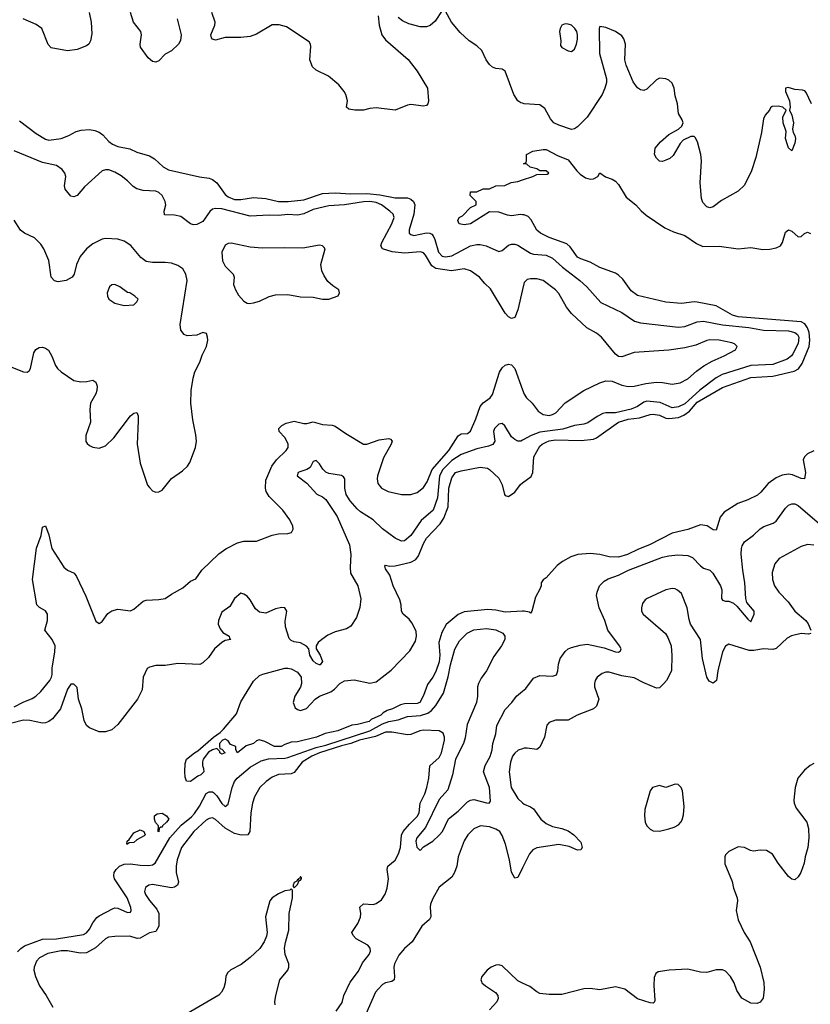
# Model space of a CAD drawing. Header units: inches. Extents: x 1694797 to 1849917, y 907313 to 1017959.
# Tile 143 of 256: x 1756806 to 1761828, y 922454 to 928705. Entities that reach past the tile are written whole.
import ezdxf

# ---------------------------------------------------------------- set-up
doc = ezdxf.new("R2010")
doc.units = ezdxf.units.IN
doc.header["$MEASUREMENT"] = 0
doc.layers.add('B7952', color=7, linetype='Continuous')
doc.layers.add('B7962', color=7, linetype='Continuous')

msp = doc.modelspace()

# ---------------------------------------------------------------- linework, layer by layer
at = {"layer": 'B7952', "color": 5}
for points, elevation in [([(1757246.9, 928750), (1757259.9, 928690), (1757264.5, 928615.5), (1757256.5, 928570), (1757244.8, 928550), (1757230, 928538.2), (1757170, 928516.6), (1757110, 928508.4), (1757005.7, 928525.7), (1756987.3, 928547.3), (1756945.5, 928650), (1756910, 928675), (1756826.7, 928710)], 760), ([(1757806.2, 928710), (1757831.7, 928610), (1757827, 928573), (1757815.1, 928550), (1757770, 928508.4), (1757730, 928485.5), (1757690, 928444.4), (1757670, 928435.3), (1757650, 928440.3), (1757622.5, 928462.5), (1757574, 928530), (1757570.4, 928550), (1757579.3, 928610), (1757575.5, 928630), (1757528.9, 928690), (1757510.2, 928750.2)], 760), ([(1759083, 928730), (1759089.7, 928670.3), (1759107, 928610), (1759130, 928577.7), (1759273.1, 928453.1), (1759330, 928377.6), (1759395.4, 928270), (1759402.9, 928190), (1759399.3, 928170), (1759390, 928160.7), (1759370, 928155.5), (1759290, 928166), (1759270, 928163), (1759190, 928130.7), (1759070, 928146.5), (1759030, 928142.3), (1758990, 928130.3), (1758934, 928130), (1758896.9, 928136.9), (1758882, 928150), (1758887.7, 928190), (1758877.6, 928230), (1758866.7, 928250), (1758832, 928292), (1758767.5, 928347.5), (1758690, 928384.7), (1758666, 928406), (1758648.9, 928450), (1758654.4, 928534.4), (1758653.5, 928550), (1758645.3, 928565.3), (1758500.4, 928660.4), (1758453.4, 928673.4), (1758410, 928671.8), (1758310, 928613.4), (1758270, 928598.5), (1758210, 928591.6), (1758110, 928593), (1758050, 928576), (1758030, 928581.3), (1758023.1, 928590), (1758020.9, 928610), (1758046, 928670), (1758047.2, 928690), (1758027, 928750)], 760), ([(1759490, 928764), (1759444.4, 928695.6), (1759412.7, 928667.3), (1759390, 928659), (1759350, 928659.6), (1759278, 928678), (1759237.1, 928697.1), (1759210, 928718.8)], 760), ([(1760000, 928174.4), (1759990, 928177.3), (1759970.2, 928190.2), (1759945.2, 928230), (1759890, 928379.1), (1759870, 928390.4), (1759830, 928395.3), (1759810, 928404.2), (1759790, 928420.3), (1759769, 928450), (1759740.9, 928510), (1759710, 928539.6), (1759660.5, 928570), (1759604.2, 928624.2), (1759549, 928689), (1759510, 928758.8)], 760), ([(1756803.4, 928063.4), (1756910, 927982.9), (1756970, 927946), (1756990, 927939.7), (1757070, 927951.3), (1757118.8, 927970), (1757165.2, 927994.7), (1757196.7, 928003.3), (1757250, 928008.7), (1757282.4, 928002.4), (1757310.7, 927990.7), (1757334.2, 927974.2), (1757371.1, 927931.1), (1757395.5, 927915.5), (1757430, 927899.7), (1757505.6, 927885.6), (1757550, 927865.1), (1757630, 927840.5), (1757661.3, 927821.3), (1757718, 927770), (1757750, 927751.6), (1757947, 927707), (1758010, 927698.3), (1758030, 927689.9), (1758058, 927670), (1758110, 927596.1), (1758130, 927579.9), (1758170, 927564.3), (1758210, 927562.9), (1758290, 927576.7), (1758370, 927569.9), (1758450, 927551.2), (1758510.1, 927549.9), (1758610, 927562.3), (1758730, 927601.4), (1758810, 927606.7), (1758910, 927600), (1759010, 927602), (1759093.5, 927593.5), (1759190, 927573.6), (1759270, 927574.3), (1759290, 927566.4), (1759307.7, 927550), (1759315.8, 927530), (1759310.4, 927469.6), (1759280.3, 927370), (1759280.4, 927350), (1759290, 927341), (1759310, 927335.5), (1759390, 927351.4), (1759410, 927350.7), (1759423, 927343), (1759433.2, 927333.2), (1759443.4, 927310), (1759465.8, 927230), (1759490, 927204.2), (1759510, 927198.6), (1759550, 927205), (1759670, 927268.5), (1759710, 927278.9), (1759730, 927278.5), (1759768.8, 927268.8), (1759850, 927233.3), (1759870, 927239.7), (1759910, 927273.1), (1759930, 927279.3), (1759950, 927279.3), (1759970, 927272.9), (1760000, 927253.9)], 760), ([(1760000, 926992.5), (1759970, 926862), (1759950, 926815.3), (1759930, 926809), (1759910, 926819.3), (1759890, 926840.9), (1759796.8, 926996.8), (1759759.7, 927030), (1759726.3, 927070), (1759670, 927110.9), (1759630, 927124.1), (1759548.6, 927111.4), (1759450, 927125.9), (1759423.1, 927143.1), (1759382.6, 927210), (1759370, 927224.9), (1759352.3, 927232.3), (1759250, 927223.5), (1759171.7, 927231.7), (1759111.2, 927251.2), (1759100.3, 927270), (1759105.2, 927290), (1759170.5, 927410), (1759183.9, 927450), (1759178, 927470), (1759157.6, 927490), (1759103.2, 927530), (1759070, 927544.8), (1759030.1, 927549.9), (1758990, 927548), (1758870, 927529.3), (1758770, 927522.3), (1758670, 927500.6), (1758610, 927473.6), (1758570, 927463.8), (1758510, 927467.3), (1758450, 927462.6), (1758390, 927464.5), (1758270, 927456.7), (1758090, 927504.3), (1758050, 927506.9), (1758030, 927501.5), (1758013.4, 927486.6), (1757970, 927423.8), (1757930, 927405.3), (1757910, 927402.7), (1757890, 927408.7), (1757830, 927455.8), (1757790, 927464.9), (1757725.9, 927465.9), (1757724.1, 927490), (1757733.4, 927530), (1757729.8, 927550), (1757710, 927588.6), (1757690, 927607.7), (1757670, 927616.8), (1757590, 927620.6), (1757550, 927631.6), (1757526.1, 927646.1), (1757490, 927683.1), (1757450, 927713.1), (1757410, 927737.2), (1757371.3, 927751.3), (1757350, 927751.4), (1757330, 927745.3), (1757216.5, 927643.5), (1757170, 927589.7), (1757150, 927580.5), (1757130, 927585.1), (1757094.7, 927630), (1757091.2, 927650), (1757099.1, 927710), (1757092.8, 927730), (1757075, 927755), (1757038.5, 927778.5), (1756950, 927798.8), (1756770, 927873.1)], 780), ([(1760000, 927466.6), (1759987.9, 927467.9), (1759930, 927459.7), (1759903.5, 927463.5), (1759850, 927482.9), (1759790, 927485.2), (1759670, 927409.7), (1759630, 927402.7), (1759598, 927410), (1759588, 927430), (1759598, 927450), (1759619.3, 927460.7), (1759670, 927512), (1759706, 927530), (1759706, 927550), (1759668, 927590), (1759670, 927612), (1759710, 927612), (1759750, 927631.3), (1759790, 927631.3), (1759830, 927651.3), (1759888.4, 927651.6), (1759928.4, 927671.6), (1759970, 927678), (1760000, 927688)], 740), ([(1756750, 926501.6), (1756830, 926468.5), (1756853.7, 926466.3), (1756865.3, 926474.7), (1756873.5, 926490), (1756895.8, 926590), (1756908.9, 926611.1), (1756930, 926623.7), (1756950, 926625.3), (1756970, 926620.3), (1756987.8, 926607.8), (1757010, 926568), (1757033.2, 926510), (1757046.7, 926490), (1757068.8, 926470), (1757150, 926414.9), (1757194.7, 926405.3), (1757232.7, 926407.3), (1757270, 926416), (1757290, 926404.7), (1757298.4, 926378.4), (1757296.4, 926350), (1757290.2, 926329.8), (1757255.8, 926270), (1757251.8, 926230), (1757256.5, 926150), (1757224.9, 926064.9), (1757226.4, 926026.4), (1757233.7, 926013.7), (1757250, 926001), (1757270.6, 925990.6), (1757310, 925984.9), (1757350, 926000.5), (1757402.9, 926050), (1757510, 926190.8), (1757530, 926206), (1757550, 926211.3), (1757557.3, 926190), (1757559.3, 926159.3), (1757552, 926010), (1757570.4, 925890), (1757618, 925750), (1757630, 925734), (1757650, 925714), (1757670, 925704.9), (1757690, 925707.7), (1757710, 925718), (1757770, 925792.2), (1757838.9, 925841.1), (1757871.8, 925870), (1757886, 925894), (1757923.5, 925990), (1757927.8, 926030), (1757925.1, 926070), (1757904.6, 926164.6), (1757892.6, 926270), (1757895.1, 926350), (1757907, 926430), (1757918, 926470), (1757949.2, 926530), (1757964.8, 926575.2), (1757992, 926630), (1758000.9, 926670), (1757999.3, 926690), (1757991.8, 926711.8), (1757970, 926719.3), (1757930, 926702.7), (1757870, 926698), (1757850, 926706), (1757830, 926734), (1757824.8, 926770), (1757869.1, 927050), (1757861.5, 927090), (1757842.5, 927122.5), (1757810, 927145), (1757770, 927158.9), (1757730, 927164.6), (1757650, 927162.8), (1757610, 927170.6), (1757574.4, 927194.4), (1757511.2, 927271.2), (1757470, 927299.2), (1757430, 927310.9), (1757350, 927315), (1757330, 927310.9), (1757270, 927281.8), (1757230, 927250.8), (1757190, 927201.5), (1757165.7, 927150), (1757151.1, 927090), (1757139.1, 927070), (1757101.6, 927050), (1757050, 927041.1), (1757027, 927047), (1757004.8, 927070), (1756990, 927176.2), (1756958, 927250), (1756939, 927279), (1756900, 927320), (1756836.9, 927350), (1756810, 927369.8), (1756770, 927431.8)], 820), ([(1756770, 924341.9), (1756827.4, 924372.6), (1756885, 924395), (1756908.5, 924410), (1756939.6, 924440.4), (1756997.3, 924510), (1757007.9, 924530), (1757011.3, 924548.7), (1757012.4, 924590), (1757029.1, 924689.1), (1757030.8, 924730), (1757012.4, 924770), (1756965.4, 924830), (1756982.7, 924890), (1756982.6, 924930), (1756970, 924951.6), (1756932.2, 924972.2), (1756914.8, 924990), (1756886.3, 925150), (1756912.1, 925350), (1756941.1, 925430), (1756950, 925482.8), (1756970, 925490.8), (1756990, 925434.8), (1757010, 925347.7), (1757085.3, 925230), (1757109.3, 925209.3), (1757151.2, 925191.2), (1757166.7, 925170), (1757225.7, 925045.7), (1757290, 924885.5), (1757310, 924870.7), (1757330, 924884.9), (1757366.1, 924933.9), (1757390, 924952), (1757430, 924963.1), (1757510, 924952.9), (1757530, 924963.1), (1757590, 925012.6), (1757610, 925018.6), (1757690, 925022.8), (1757730, 925030.3), (1757770, 925058.7), (1757841.8, 925098.2), (1757890, 925139.3), (1757924.4, 925155.6), (1757963.1, 925210), (1758070, 925314.6), (1758114.8, 925345.2), (1758190, 925383.6), (1758230, 925394.9), (1758310, 925394), (1758410, 925432.7), (1758450, 925441.6), (1758510, 925443), (1758532.7, 925450), (1758542.7, 925470), (1758540.9, 925490), (1758521.3, 925530), (1758476.4, 925590), (1758390, 925677.8), (1758371.9, 925710), (1758366.5, 925730), (1758370, 925780.5), (1758408.2, 925870), (1758437.1, 925910), (1758499.4, 925970), (1758510.5, 925990), (1758510.5, 926010), (1758503.4, 926030), (1758490, 926052.2), (1758454.7, 926090), (1758451.6, 926110), (1758471.8, 926128.2), (1758497.6, 926142.4), (1758550, 926156), (1758610, 926141.8), (1758630, 926141.3), (1758670, 926151.4), (1758730, 926134.9), (1758791, 926130), (1758810, 926124.6), (1758877.8, 926077.8), (1758990, 926010.3), (1759010, 926010.3), (1759090, 926036.9), (1759150, 926045.3), (1759162, 926042), (1759171.6, 926030), (1759166.3, 926010), (1759116.7, 925923.3), (1759079, 925810), (1759076.5, 925790), (1759081, 925761), (1759103.1, 925730), (1759147.3, 925710), (1759231.4, 925691.4), (1759290, 925690.3), (1759330, 925702.3), (1759370, 925735.6), (1759394.4, 925770), (1759426, 925850), (1759530.7, 925970), (1759590, 926063.9), (1759610, 926075.5), (1759650, 926076.9), (1759670, 926091.8), (1759704, 926170), (1759730.6, 926249.5), (1759750, 926272.8), (1759795.1, 926304.9), (1759810, 926324.4), (1759853.2, 926466.8), (1759870, 926495.5), (1759890, 926512.7), (1759910, 926518), (1759930, 926513.4), (1759950, 926490.7), (1760000, 926355.3)], 780), ([(1760000, 926035.7), (1759990, 926030.2), (1759970, 926029), (1759950, 926038.8), (1759930, 926057.5), (1759887.1, 926127.1), (1759870, 926141.3), (1759850, 926137.5), (1759821.5, 926110), (1759814.5, 926090), (1759823.7, 926030), (1759811.5, 926008.5), (1759782.8, 925997.2), (1759710, 925980.1), (1759610, 925944.7), (1759550, 925906.1), (1759493.4, 925850), (1759472.7, 925810), (1759459.6, 925670), (1759433.1, 925590), (1759355.3, 925524.7), (1759290, 925429.2), (1759250, 925396), (1759230, 925393.4), (1759190, 925412.9), (1759110, 925472.3), (1759050.1, 925530.1), (1758970, 925581), (1758950, 925598.9), (1758905.5, 925650), (1758879.8, 925690), (1758871, 925730), (1758871.8, 925790), (1758862, 925802), (1758850, 925810.3), (1758770, 925824.5), (1758750, 925832.2), (1758730.7, 925850.7), (1758710, 925885.3), (1758690, 925905.7), (1758670, 925900.5), (1758650, 925861.1), (1758630.7, 925849.3), (1758584.5, 925835.5), (1758575.6, 925830), (1758567.4, 925810), (1758630, 925762.8), (1758693, 925692.9), (1758730, 925674.7), (1758750, 925659), (1758822, 925550), (1758901.5, 925370), (1758909.8, 925310), (1758905, 925230), (1758907.9, 925190), (1758953.5, 925110), (1758972.2, 925027.8), (1758966.2, 924973.8), (1758945.1, 924910), (1758910, 924855.5), (1758881.5, 924838.6), (1758810, 924817.6), (1758763.5, 924796.5), (1758724, 924770), (1758702, 924750), (1758688.7, 924730), (1758688, 924710), (1758714, 924670), (1758729, 924630), (1758715.3, 924610), (1758710, 924608), (1758690, 924617.3), (1758670, 924634), (1758648.8, 924670), (1758642.8, 924710), (1758627, 924727), (1758590, 924748.4), (1758550, 924754.9), (1758530, 924763), (1758517, 924777), (1758493.1, 924850), (1758493, 924887), (1758501.6, 924950), (1758490.4, 924970.4), (1758470, 924974), (1758430, 924963.6), (1758370, 924936.1), (1758330, 924943.2), (1758304.4, 924964.4), (1758270, 925022.4), (1758250, 925044.4), (1758230, 925058), (1758210, 925064), (1758170, 925030.8), (1758140.8, 924979.2), (1758090, 924942.4), (1758068.4, 924890), (1758067.3, 924867.2), (1758078.3, 924838.3), (1758095.3, 924815.3), (1758135.3, 924790), (1758138, 924778), (1758146, 924770), (1758110, 924762.8), (1758090, 924750.8), (1758043.7, 924710), (1758004.8, 924655.2), (1757970, 924621), (1757950, 924610.7), (1757810, 924616.5), (1757730, 924605.3), (1757670, 924604.9), (1757630, 924594.8), (1757615.1, 924584.9), (1757589.4, 924530), (1757583.7, 924450), (1757554.5, 924390), (1757430, 924230.4), (1757390, 924196.5), (1757350, 924183.1), (1757310, 924183.7), (1757248.9, 924208.9), (1757230, 924224), (1757215.8, 924255.8), (1757199.6, 924330), (1757179.6, 924390), (1757170, 924464.7), (1757150, 924486), (1757130, 924486), (1757110, 924454.8), (1757064.5, 924330), (1757013.9, 924266.1), (1756990, 924248.3), (1756970, 924240.2), (1756950, 924238.8), (1756870, 924256.5), (1756830, 924258.6), (1756690, 924221.3)], 760), ([(1760000, 924949.1), (1759890, 924942.4), (1759830, 924957), (1759779, 924961), (1759630, 924945.6), (1759591.5, 924928.5), (1759515.7, 924864.3), (1759486.5, 924813.5), (1759467.6, 924750), (1759474.3, 924670), (1759470, 924627.8), (1759450, 924566), (1759430, 924529.8), (1759395.5, 924484.5), (1759370, 924414), (1759348.2, 924370), (1759330, 924364.1), (1759250, 924361), (1759224.3, 924355.7), (1759174.4, 924330), (1759140.8, 924319.2), (1759115.3, 924304.7), (1759100.3, 924290), (1759038, 924262), (1759026, 924250), (1758952, 924230), (1758915.1, 924224.9), (1758826, 924190), (1758746.3, 924173.7), (1758691, 924150), (1758570, 924119.3), (1758530, 924117.2), (1758490, 924104.2), (1758466, 924090), (1758423.7, 924090), (1758362, 924122), (1758327.7, 924132.3), (1758310, 924127.3), (1758290, 924109.8), (1758244.4, 924095.6), (1758189.8, 924049.8), (1758179, 924070), (1758178, 924090), (1758144, 924104), (1758130, 924126), (1758110, 924138), (1758094, 924130), (1758074, 924110), (1758074, 924090), (1758078, 924078), (1758090, 924074), (1758111.3, 924050), (1758090, 924042), (1758078, 924050), (1758078, 924058), (1758058, 924078), (1758030, 924069), (1758005.8, 924054.2), (1757971.3, 924010), (1757966.4, 923993.6), (1757966, 923970), (1757974, 923950), (1757975.5, 923930), (1757956.3, 923910), (1757937.5, 923902.5), (1757890, 923868.7), (1757866, 923870), (1757856.4, 923896.4), (1757854, 923930), (1757856.4, 923983.6), (1757866, 924010), (1757915.3, 924050), (1757938, 924062), (1758037.2, 924150), (1758080.2, 924179.8), (1758099.3, 924200.7), (1758182, 924298), (1758210, 924374), (1758290, 924506), (1758330, 924541), (1758349.5, 924550.5), (1758490, 924587), (1758510, 924588.5), (1758530, 924583.7), (1758570, 924561.7), (1758593, 924530), (1758596.5, 924490), (1758590, 924466.3), (1758553, 924410), (1758543.6, 924370), (1758556.5, 924336.5), (1758570, 924324.4), (1758590, 924318.7), (1758627.7, 924332.3), (1758682.9, 924390), (1758709.5, 924410), (1758782, 924438), (1758805.6, 924454.4), (1758839.5, 924490), (1758870, 924506.4), (1758930, 924512.8), (1759030, 924493), (1759070, 924502), (1759165.4, 924574.6), (1759283.1, 924696.9), (1759321, 924759), (1759325.7, 924790), (1759323.5, 924823.5), (1759296.2, 924876.2), (1759278.8, 924898.8), (1759240.7, 924930), (1759230, 924949.2), (1759228.9, 924990), (1759221.4, 925021.4), (1759177.7, 925110), (1759157.4, 925177.4), (1759130, 925219), (1759124.8, 925235.2), (1759130, 925241), (1759155.4, 925235.4), (1759190, 925236.6), (1759290, 925261.6), (1759321.5, 925278.5), (1759339.9, 925300.1), (1759370, 925379.3), (1759390, 925413.1), (1759476.1, 925503.9), (1759499.9, 925540.1), (1759527, 925613), (1759530.7, 925730), (1759550, 925795.8), (1759574.7, 925830), (1759610, 925841.4), (1759730, 925863.1), (1759776.9, 925856.9), (1759790.7, 925850), (1759850, 925794.8), (1759870, 925751), (1759884.9, 925690), (1759890, 925683.8), (1759910, 925677.4), (1759950, 925704.4), (1759986.5, 925753.5), (1760000, 925763.9)], 740), ([(1756792.7, 922787.3), (1756812.1, 922807.9), (1756835.8, 922824.2), (1756950, 922866.7), (1757038.8, 922870), (1757210, 922896.2), (1757230, 922907.9), (1757249.2, 922930), (1757269.4, 922970), (1757296, 923004.1), (1757310, 923015.9), (1757398.6, 923061.4), (1757410, 923065.1), (1757430, 923063.1), (1757490, 923037.1), (1757510, 923038.4), (1757514.7, 923050), (1757511.8, 923068.2), (1757487.9, 923130), (1757407.5, 923250), (1757403.6, 923270), (1757406.8, 923290), (1757418.3, 923310), (1757439.3, 923330), (1757470, 923343.2), (1757510, 923345.9), (1757570, 923336.4), (1757625.2, 923334.8), (1757650, 923339.2), (1757665.6, 923350), (1757759.3, 923510), (1757832.2, 923590), (1757896.5, 923643.5), (1757915.1, 923664.9), (1757947.4, 923712.6), (1757990, 923791.7), (1758010, 923802.1), (1758030, 923802.7), (1758037.7, 923797.7), (1758057.4, 923777.4), (1758090, 923728.7), (1758111.3, 923708.7), (1758130, 923723.7), (1758155.5, 923830), (1758171.1, 923868.9), (1758186.2, 923890), (1758270, 923958.5), (1758340.1, 923999.9), (1758386.9, 924013.1), (1758490, 924015.8), (1758510, 924020.1), (1758690, 924084.9), (1758750, 924098.9), (1759030.8, 924189.2), (1759110, 924233.6), (1759150, 924249.1), (1759210, 924260.8), (1759270, 924281.5), (1759352.3, 924287.7), (1759398.2, 924301.8), (1759420.9, 924319.1), (1759448.3, 924350), (1759497.4, 924430), (1759526.7, 924533.3), (1759541.3, 924610), (1759570, 924707.6), (1759599, 924761), (1759649.2, 924810), (1759690, 924831.9), (1759770, 924840.2), (1759830, 924831.9), (1759874.5, 924810), (1759887.8, 924790), (1759887.1, 924770), (1759865.5, 924730), (1759817.2, 924662.8), (1759770, 924570.2), (1759736.5, 924523.6), (1759719.2, 924490), (1759713.3, 924470), (1759714.1, 924410), (1759707.2, 924370), (1759649.2, 924230.8), (1759635.4, 924144.6), (1759625.6, 924110), (1759574.2, 924010), (1759554, 923910), (1759525.1, 923814.9), (1759470, 923753.5), (1759384.3, 923575.7), (1759328.3, 923510), (1759322.3, 923490), (1759328.3, 923451.7), (1759350, 923429.2), (1759370, 923453.2), (1759430, 923489.6), (1759470, 923526.6), (1759491.5, 923550), (1759529.4, 923630.6), (1759590, 923679.3), (1759650, 923738.7), (1759670, 923749.8), (1759690, 923754.2), (1759770, 923732.4), (1759788.3, 923731.7), (1759797.4, 923742.6), (1759789.3, 923830), (1759751.3, 923930), (1759761.8, 923970), (1759793.3, 924026.7), (1759807.8, 924070), (1759811.4, 924110), (1759829.4, 924170), (1759836.3, 924223.7), (1759890, 924325.4), (1759932.7, 924370), (1759961.6, 924410), (1760000, 924441.1)], 760), ([(1758815.1, 922410), (1758854.8, 922465.2), (1758865.5, 922510), (1758905.3, 922594.7), (1758956.9, 922663.1), (1758983.3, 922716.7), (1759025.7, 922770), (1759034.1, 922790), (1759033, 922810), (1759017.7, 922830), (1758943, 922870), (1758923, 922890), (1758915.6, 922910), (1758953.5, 922966.5), (1758970, 923007.3), (1758972.5, 923030), (1758965.6, 923070), (1758990, 923090.8), (1759050, 923087.3), (1759070, 923093.4), (1759103, 923117), (1759127.9, 923152.1), (1759140.2, 923190), (1759147.5, 923250), (1759139.1, 923310), (1759143.4, 923330), (1759191.1, 923368.9), (1759213, 923410), (1759224.1, 923450), (1759231.8, 923528.2), (1759241.1, 923550), (1759281.8, 923598.2), (1759330, 923645.5), (1759344.2, 923670), (1759349.3, 923730), (1759378.2, 923790), (1759391.6, 923830), (1759403.8, 923890), (1759411.8, 923968.2), (1759470, 924020.9), (1759485.3, 924050), (1759503.9, 924130), (1759504, 924150), (1759495.6, 924175.6), (1759471, 924191), (1759370, 924193.8), (1759347.7, 924190), (1759290, 924166.8), (1759270, 924164), (1759170, 924182.1), (1759130, 924181.3), (1759065.7, 924154.3), (1758964.2, 924130), (1758910, 924108.9), (1758850, 924095.1), (1758710, 924049.9), (1758661.5, 924030), (1758600.5, 923990), (1758550, 923925.9), (1758530, 923917.5), (1758450, 923911.9), (1758410, 923896), (1758371.2, 923868.8), (1758330.2, 923830), (1758297.7, 923770), (1758284.4, 923730), (1758273.4, 923670), (1758268.6, 923551.4), (1758254.6, 923530), (1758212.1, 923527.9), (1758170, 923538.9), (1758111.4, 923571.4), (1758050, 923627.9), (1758030, 923637.3), (1758010, 923634.2), (1757990, 923622.5), (1757911.1, 923550), (1757833.5, 923450), (1757806.7, 923370), (1757798.8, 923330), (1757799.7, 923290), (1757815.2, 923230), (1757808.7, 923210), (1757790, 923196.8), (1757770, 923193.5), (1757650, 923214.6), (1757626, 923210), (1757605.5, 923194.5), (1757598.6, 923170), (1757604.5, 923150), (1757630, 923111.8), (1757677.8, 923057.8), (1757689.2, 923030), (1757690.1, 922950), (1757670, 922916.1), (1757630, 922907.8), (1757570, 922874.6), (1757551.8, 922871.8), (1757506.3, 922886.3), (1757410, 922884.9), (1757370, 922878.9), (1757350, 922869), (1757287.9, 922812.1), (1757230, 922779.6), (1757190, 922777.8), (1757110, 922792.2), (1757070, 922793), (1756983.7, 922776.3), (1756931.9, 922748.1), (1756912.8, 922727.2), (1756896.6, 922690), (1756895, 922670), (1756905.2, 922630), (1756931.9, 922571.9), (1756974.3, 922510), (1757015.3, 922435.3)], 780), ([(1760000, 924076.3), (1759973.1, 924066.9), (1759950.8, 924049.2), (1759936.9, 924030), (1759923.2, 923990), (1759914.4, 923930), (1759928.4, 923830), (1759970, 923759.6), (1760000, 923733.2)], 780), ([(1760000, 923320.8), (1759970, 923259.3), (1759950, 923255.1), (1759930, 923292.7), (1759917.9, 923370), (1759891.1, 923471.1), (1759870, 923526), (1759855.3, 923550), (1759830, 923566.3), (1759790, 923581.3), (1759733, 923587), (1759690, 923568.4), (1759653.1, 923530), (1759629.3, 923490.7), (1759590.3, 923390), (1759582.2, 923330), (1759568, 923290), (1759550, 923261.7), (1759470, 923197.4), (1759430, 923125.6), (1759414.7, 923090), (1759412.1, 923070), (1759417.2, 923010), (1759408.6, 922991.4), (1759360.7, 922950), (1759299.6, 922850), (1759250, 922807.9), (1759214.7, 922765.3), (1759185.9, 922710), (1759182.3, 922690), (1759187.2, 922630), (1759184.2, 922610), (1759170, 922597.7), (1759130, 922589), (1759110, 922578.6), (1759081.9, 922550), (1759066.9, 922530), (1759004, 922390)], 780), ([(1758428.7, 922450), (1758427.4, 922470), (1758432.1, 922510), (1758457.7, 922610), (1758509.7, 922670), (1758515.6, 922690), (1758514.5, 922710), (1758491.1, 922770), (1758488.2, 922810), (1758493.6, 922846.4), (1758516.1, 922923.9), (1758516.9, 923030), (1758539.3, 923130), (1758538, 923178), (1758530, 923186), (1758522, 923178), (1758490, 923173.2), (1758450, 923156), (1758410, 923129.2), (1758394, 923110), (1758366.7, 923010), (1758377.1, 922910), (1758373.8, 922886.2), (1758359.3, 922850), (1758331.7, 922808.3), (1758270.6, 922750), (1758212.9, 922707.1), (1758146.5, 922673.5), (1758126, 922654), (1758116, 922630), (1758111.4, 922590), (1758102.2, 922557.8), (1758088.5, 922531.5), (1758070, 922511.2), (1757815.9, 922364.1)], 820), ([(1760000, 922588.3), (1759970, 922602.6), (1759870, 922698.4), (1759850, 922704.2), (1759830, 922701.1), (1759800.5, 922690), (1759774.4, 922670), (1759741.3, 922630), (1759734.4, 922610), (1759738.3, 922598.3), (1759741.6, 922590), (1759763.8, 922570), (1759828.9, 922528.9), (1759843.8, 922510), (1759844.4, 922490), (1759836.4, 922470), (1759790, 922419.5)], 820)]:
    msp.add_lwpolyline(points, dxfattribs=dict(at, elevation=elevation))
for points, elevation in [([(1758150, 927285.8), (1758130, 927284.8), (1758110, 927273.1), (1758089.4, 927230), (1758093.4, 927173.4), (1758110, 927141.3), (1758162.4, 927090), (1758168.4, 927070), (1758164.4, 927024.4), (1758176.3, 926990), (1758195.5, 926955.5), (1758230, 926918), (1758250, 926906), (1758263.5, 926903.5), (1758290, 926907.3), (1758330, 926919.1), (1758391.3, 926948.7), (1758430, 926959.3), (1758510, 926960.5), (1758590, 926945.5), (1758670, 926944), (1758730, 926930.8), (1758770, 926931), (1758828.4, 926951.6), (1758838, 926970), (1758834, 926990), (1758795.2, 927015.2), (1758763.9, 927043.9), (1758739.5, 927079.5), (1758725.4, 927110), (1758719.3, 927150), (1758745.6, 927250), (1758739.8, 927259.7), (1758729.7, 927269.7), (1758710, 927273.5), (1758605.1, 927254.9), (1758490, 927257.5), (1758346.2, 927253.8), (1758270, 927260.6)], 820), ([(1757410, 927024), (1757390, 927021.2), (1757376, 927010), (1757361, 926970), (1757362.8, 926950), (1757371.3, 926930), (1757410, 926906), (1757468.4, 926891.6), (1757530, 926894), (1757550, 926914), (1757558, 926930), (1757538, 926950), (1757506, 926970), (1757490, 926974), (1757442, 927010)], 840), ([(1757690, 923549.4), (1757686, 923550), (1757687.3, 923587.3), (1757668.4, 923608.4), (1757662, 923630), (1757662, 923650), (1757678, 923662), (1757710, 923666.8), (1757738, 923650), (1757752, 923630), (1757738, 923610), (1757712.8, 923587.2), (1757710, 923578), (1757702, 923578), (1757690.8, 923569.2)], 740), ([(1757490, 923469.5), (1757486, 923470), (1757488.7, 923490), (1757500.4, 923499.6), (1757530, 923542), (1757570, 923562), (1757594, 923550), (1757602, 923530), (1757596.9, 923523.1), (1757550, 923498), (1757530, 923482), (1757502, 923478)], 740), ([(1758590, 923266), (1758585.4, 923254.6), (1758574, 923250), (1758578, 923242), (1758570, 923246), (1758565.4, 923234.6), (1758550, 923226), (1758542, 923210), (1758542, 923202), (1758550, 923194), (1758570, 923214), (1758580.4, 923239.6), (1758590, 923242), (1758595.3, 923250), (1758596.4, 923256.4)], 820)]:
    msp.add_lwpolyline(points, close=True, dxfattribs=dict(at, elevation=elevation))
at = {"layer": 'B7962', "color": 5}
for points, elevation in [([(1761835.2, 928170), (1761802.2, 928242.2), (1761792.9, 928252.9), (1761778.6, 928258.6), (1761730, 928262), (1761686.2, 928273.8), (1761669.6, 928270), (1761669.7, 928249.7), (1761695.8, 928190), (1761699, 928150), (1761695.3, 928130), (1761710, 928098), (1761720.7, 928050), (1761715.1, 928010), (1761718, 927990), (1761729.3, 927970), (1761733.3, 927950), (1761730, 927922), (1761710, 927872), (1761690, 927891.3), (1761682, 927910), (1761670.6, 927950), (1761674.4, 927994.4), (1761654.9, 928050), (1761654.4, 928085.6), (1761674, 928130), (1761654, 928150), (1761624.7, 928155.3), (1761585.6, 928154.4), (1761574.6, 928145.4), (1761569, 928130), (1761542, 928098), (1761530, 928076), (1761518.5, 927990), (1761481.5, 927830), (1761454.5, 927745.5), (1761410, 927654.4), (1761370, 927616.5), (1761263.2, 927556.8), (1761210, 927517.6), (1761190, 927510.4), (1761170, 927517.1), (1761144.5, 927544.5), (1761135.8, 927570), (1761128, 927670), (1761135.8, 927810), (1761133, 927850), (1761110.6, 927930), (1761096.7, 927956.7), (1761090, 927962.8), (1761070, 927964), (1761020.5, 927939.5), (1761001, 927919), (1760957.3, 927842.8), (1760935.5, 927824.5), (1760910, 927812.4), (1760890, 927805.5), (1760870, 927807.3), (1760850, 927826.8), (1760838, 927850), (1760843, 927890), (1760875.5, 927930), (1760930, 927977), (1760990.5, 928009.5), (1761011, 928030), (1761021, 928050), (1761014.8, 928070), (1760990.6, 928110), (1760985.3, 928170), (1760970, 928222), (1760962.4, 928270), (1760950, 928302.8), (1760930, 928322), (1760910, 928330.6), (1760870, 928333.4), (1760850, 928322.8), (1760790, 928264), (1760770, 928256.3), (1760750, 928259.3), (1760730, 928272.4), (1760702, 928310), (1760657.5, 928417.5), (1760650.2, 928450), (1760653.6, 928550), (1760643.2, 928583.2), (1760630, 928603), (1760590.7, 928630), (1760530, 928656.5), (1760490, 928661), (1760486.6, 928650), (1760489.8, 928490), (1760533, 928330), (1760532.9, 928307.1), (1760523.5, 928270), (1760505, 928230), (1760410, 928086.9), (1760350, 928025.3), (1760330, 928012), (1760310, 928007), (1760230, 928034.6), (1760199.1, 928050), (1760176.7, 928076.7), (1760141.3, 928141.3), (1760110, 928165.5), (1760010, 928171.5), (1760000, 928174.4)], 760), ([(1760000, 927688), (1760066, 927710), (1760090, 927722), (1760155.3, 927724.7), (1760166, 927730), (1760150, 927746), (1760110, 927746), (1760090, 927758), (1760048.7, 927768.7), (1760027.3, 927787.3), (1760006, 927790), (1760022, 927798), (1760026, 927810), (1760026, 927850), (1760066, 927870), (1760130, 927882), (1760150, 927880.5), (1760222.3, 927842.3), (1760290, 927815.5), (1760345.3, 927745.3), (1760365.1, 927725.1), (1760400.4, 927700.4), (1760430, 927693.4), (1760450, 927694.8), (1760478, 927710), (1760490, 927732), (1760527.3, 927707.3), (1760570, 927692.2), (1760590, 927679.5), (1760610, 927658), (1760658, 927578), (1760719.5, 927530), (1760752.4, 927492.4), (1760784.7, 927464.7), (1760903.1, 927383.1), (1760957.9, 927357.9), (1761030, 927334.7), (1761104.7, 927284.7), (1761145.4, 927265.4), (1761248, 927268), (1761370, 927250.6), (1761450, 927258), (1761526.4, 927246.4), (1761570, 927249.2), (1761610, 927256.5), (1761638, 927270), (1761651.1, 927290), (1761670, 927356), (1761690, 927370.8), (1761710, 927363), (1761750, 927326.7), (1761770, 927328), (1761791.8, 927348.2), (1761810, 927356.3), (1761830, 927348.2)], 740), ([(1760000, 925763.9), (1760054.5, 925805.5), (1760065.6, 925830), (1760072.5, 925930), (1760110, 925996.5), (1760124.2, 926010), (1760150, 926022.7), (1760170, 926031), (1760210, 926036.8), (1760372.9, 926032.9), (1760450, 926041), (1760470.4, 926049.6), (1760609.8, 926150), (1760670, 926167.8), (1760742.5, 926177.5), (1760810, 926198.7), (1760830, 926200.3), (1760870, 926194.7), (1760910, 926175.7), (1760930, 926172.3), (1760990, 926179.9), (1761024.9, 926195.1), (1761060, 926220), (1761110, 926275.8), (1761270.8, 926370), (1761450, 926433), (1761590, 926441.3), (1761726.2, 926473.8), (1761752.5, 926487.5), (1761776.7, 926523.3), (1761819.7, 926630), (1761825.6, 926670), (1761819.8, 926719.8), (1761809.6, 926749.6), (1761793.2, 926773.2), (1761770, 926785.9), (1761370, 926819.3), (1761334.5, 926830), (1761229, 926889), (1761110, 926912.2), (1761090, 926913.5), (1761010, 926903.4), (1760910.9, 926910.9), (1760730, 926954.8), (1760690, 926984.2), (1760636.9, 927056.9), (1760610, 927083.5), (1760590, 927095.8), (1760490, 927131.1), (1760430, 927166.2), (1760370, 927186.2), (1760350, 927197.4), (1760303.3, 927263.3), (1760281.4, 927281.4), (1760170, 927321.5), (1760114.5, 927350), (1760090, 927368.2), (1760055.5, 927435.5), (1760034.6, 927454.6), (1760010, 927465.6), (1760000, 927466.6)], 740), ([(1760000, 927253.9), (1760050, 927222.1), (1760070, 927216.2), (1760150, 927209.9), (1760190.6, 927190.6), (1760253.1, 927133.1), (1760362.8, 927050), (1760407.4, 927010), (1760498.3, 926910), (1760630, 926846.6), (1760710.5, 926790.5), (1760750, 926780.2), (1760990, 926752.8), (1761030, 926757.5), (1761110, 926786.7), (1761150, 926792), (1761270, 926767.6), (1761438, 926750), (1761530, 926734), (1761690, 926729.5), (1761730, 926718.5), (1761745.7, 926705.7), (1761754.3, 926690), (1761749.9, 926650), (1761717.2, 926582.8), (1761707.7, 926570), (1761681.2, 926550), (1761590, 926515.3), (1761450, 926509.3), (1761268.6, 926451.4), (1761229.6, 926430.4), (1761126, 926354), (1761030, 926266), (1760990, 926246.3), (1760950, 926241.2), (1760873.7, 926273.7), (1760790, 926283.1), (1760770, 926277.5), (1760730, 926249.6), (1760690, 926232.1), (1760590, 926208.3), (1760530, 926208.3), (1760510, 926203.9), (1760473.4, 926186.6), (1760413.8, 926146.2), (1760390, 926137.3), (1760330, 926129), (1760255, 926105), (1760110, 926086.7), (1760054.4, 926065.6), (1760000, 926035.7)], 760), ([(1760000, 926355.3), (1760010, 926328.2), (1760024.9, 926304.9), (1760060.4, 926270), (1760099.3, 926219.3), (1760130, 926198.7), (1760170, 926192.9), (1760190, 926197.8), (1760211.3, 926210), (1760270, 926271.8), (1760390, 926350.3), (1760490, 926398.9), (1760530, 926412.4), (1760570, 926410.5), (1760630, 926385.3), (1760670, 926376.9), (1760710, 926379.2), (1760783.9, 926396.1), (1760850, 926404.7), (1760890, 926402), (1760950, 926390.2), (1761000.9, 926399.1), (1761050, 926425.2), (1761105.6, 926474.4), (1761152.3, 926507.7), (1761203.7, 926536.3), (1761281.3, 926570), (1761351.8, 926610), (1761363.7, 926630), (1761346.6, 926646.6), (1761330, 926653.1), (1761248.7, 926670), (1761190, 926671.5), (1761170, 926667.8), (1761100.3, 926639.7), (1761030, 926621.3), (1760930, 926607.7), (1760710, 926591.2), (1760630, 926563.7), (1760610, 926566.6), (1760590, 926580.9), (1760501.7, 926690), (1760470, 926714), (1760409.2, 926749.2), (1760310, 926840.4), (1760279.4, 926879.4), (1760230, 926967.3), (1760209.8, 926989.8), (1760130, 927049.7), (1760090, 927059.8), (1760050, 927059.7), (1760030, 927054.7), (1760010, 927036), (1760000, 926992.5)], 780), ([(1761850, 925968.4), (1761810, 925948.9), (1761791.1, 925930), (1761782, 925910), (1761797, 925830), (1761790.5, 925789.5), (1761770, 925791.5), (1761715.3, 925815.3), (1761690, 925820.2), (1761650, 925814), (1761610, 925796.8), (1761560.4, 925759.6), (1761514.5, 925705.5), (1761492.7, 925687.3), (1761430, 925655.8), (1761366.7, 925633.3), (1761281.2, 925578.8), (1761254.3, 925545.7), (1761230, 925464), (1761210, 925466), (1761172.1, 925492.1), (1761130, 925497.6), (1761050, 925468.6), (1760950, 925444.5), (1760806.7, 925370), (1760736.7, 925343.3), (1760666.4, 925310), (1760610, 925293.3), (1760550, 925294.4), (1760490, 925309.8), (1760430, 925316.1), (1760351.1, 925308.9), (1760306.2, 925293.8), (1760254.6, 925265.4), (1760220.2, 925239.8), (1760150, 925162), (1760130, 925148), (1760118, 925130), (1760118, 925110), (1760110.8, 925090), (1760082, 925038), (1760058, 924950), (1760050, 924938), (1760044, 924944), (1760009.7, 924949.7), (1760000, 924949.1)], 740), ([(1760000, 924441.1), (1760021.5, 924458.5), (1760070, 924525.3), (1760110, 924542.2), (1760190, 924537.6), (1760214.6, 924545.4), (1760224.2, 924570), (1760227.5, 924612.5), (1760238.2, 924650), (1760270, 924694.3), (1760290, 924711), (1760310, 924719.8), (1760365.9, 924734.1), (1760410, 924739.5), (1760517.5, 924717.5), (1760590, 924691), (1760610.2, 924689.8), (1760621.3, 924698.7), (1760626.7, 924710), (1760616, 924730), (1760541.7, 924830), (1760521.7, 924890), (1760487, 924970), (1760470.3, 925050), (1760473.7, 925070), (1760488.7, 925110), (1760519.1, 925140.9), (1760544.4, 925155.6), (1760610, 925178), (1760672, 925210), (1760890, 925292.2), (1760930, 925301.5), (1760987.4, 925307.4), (1761050, 925302.4), (1761080.5, 925290), (1761130, 925238), (1761150, 925223.5), (1761189.8, 925209.8), (1761209.6, 925190), (1761258.2, 925110), (1761264.9, 925084.9), (1761264.8, 925030), (1761270, 925019.6), (1761290, 925012.8), (1761310, 925012.9), (1761340.1, 925000.1), (1761361.4, 924981.4), (1761430, 924898), (1761450, 924881.2), (1761472, 924930), (1761471.7, 924950), (1761425.3, 925005.3), (1761417.6, 925030), (1761412.2, 925130), (1761398.5, 925210), (1761389.3, 925310.7), (1761390, 925348), (1761395, 925365), (1761410.4, 925390), (1761467.7, 925432.3), (1761510, 925472.4), (1761532.7, 925487.3), (1761590.9, 925509.1), (1761610, 925521.3), (1761670, 925602.9), (1761690, 925622.4), (1761710, 925631.1), (1761728.9, 925631.1), (1761750, 925621.1), (1761990, 925415.3)], 760), ([(1761850, 925368.2), (1761810, 925372.4), (1761770, 925361), (1761630, 925283.5), (1761602.7, 925250), (1761584.8, 925195.2), (1761586.7, 925150), (1761599.6, 925110), (1761628.9, 925070), (1761688.1, 925008.1), (1761730, 924950.3), (1761800.2, 924890), (1761814, 924870), (1761831.3, 924830)], 780), ([(1761831.6, 924808.4), (1761816.3, 924803.7), (1761770, 924807.4), (1761707.4, 924792.6), (1761681.6, 924778.4), (1761610, 924713.7), (1761590, 924706.8), (1761530, 924711.3), (1761470, 924700.4), (1761440.5, 924700.5), (1761310, 924740.5), (1761290, 924727.6), (1761270, 924691.6), (1761240.1, 924570), (1761231.5, 924508.5), (1761210, 924492.8), (1761185.9, 924505.9), (1761171.4, 924530), (1761142.5, 924650), (1761130.5, 924770.5), (1761067.3, 924867.3), (1761057.5, 924897.5), (1761044.8, 924970), (1761010, 925061.6), (1760984, 925084), (1760970, 925091.1), (1760950, 925093.5), (1760910, 925084.4), (1760790.6, 925030), (1760779.1, 925020.9), (1760761.8, 924998.2), (1760754.6, 924970), (1760756, 924950), (1760766, 924930), (1760908.1, 924808.1), (1760923.4, 924783.4), (1760943.1, 924730), (1760948.6, 924668.6), (1760947, 924570), (1760914, 924510), (1760898.3, 924490), (1760870, 924464), (1760850, 924461), (1760770, 924494.2), (1760710, 924525.5), (1760630, 924538.9), (1760550, 924562.2), (1760530, 924562.4), (1760505.4, 924554.6), (1760474.9, 924530), (1760462.3, 924510), (1760456.9, 924490), (1760456, 924470), (1760484.9, 924390), (1760470, 924346.6), (1760450, 924329.5), (1760346.8, 924290), (1760290, 924258), (1760210, 924256.8), (1760170, 924243), (1760154.5, 924225.5), (1760140.2, 924150), (1760110, 924085.6), (1760090, 924071.2), (1760030, 924080.7), (1760010, 924079.8), (1760000, 924076.3)], 780), ([(1761850, 923981.6), (1761827.7, 923970), (1761790, 923939.5), (1761748.7, 923890), (1761732.2, 923830), (1761723.1, 923750), (1761724.9, 923730), (1761738.5, 923698.6), (1761805.5, 923610), (1761817.3, 923570), (1761819.1, 923510), (1761813, 923450), (1761794.9, 923390), (1761788, 923350), (1761766.8, 923290), (1761750, 923262), (1761730, 923244), (1761710, 923249), (1761690, 923265.2), (1761622.7, 923350), (1761587, 923407), (1761550, 923429.4), (1761510, 923432.3), (1761466.8, 923426.8), (1761448, 923430), (1761410, 923449), (1761370, 923454), (1761310, 923424), (1761290, 923402), (1761284.9, 923390), (1761285.2, 923345.2), (1761332.5, 923232.5), (1761340.5, 923190), (1761363.8, 923130), (1761366, 923110), (1761357, 923050), (1761368.9, 922990), (1761407.4, 922910), (1761445.8, 922850), (1761510.4, 922690), (1761531.9, 922591.9), (1761535.3, 922550), (1761528.3, 922491.7), (1761510, 922467.3), (1761490, 922459.6), (1761450, 922461.1), (1761392.5, 922492.5), (1761361.2, 922541.2), (1761343.5, 922590), (1761320.4, 922630), (1761290, 922664), (1761270, 922673.5), (1761230, 922672.5), (1761170, 922655), (1761130, 922657.7), (1761050, 922676.3), (1760930.3, 922669.7), (1760860.7, 922659.3), (1760847.3, 922650), (1760835.3, 922624.7), (1760833.5, 922573.5), (1760839.3, 922480.7), (1760838.8, 922470), (1760830, 922461.2), (1760810, 922462), (1760730, 922487.3), (1760650, 922549.6), (1760590, 922565.1), (1760490, 922545.6), (1760430, 922553.6), (1760390, 922551.6), (1760250, 922516.3), (1760170, 922515.6), (1760110, 922522.9), (1760090, 922532), (1760046.3, 922566.3), (1760000, 922588.3)], 820), ([(1760000, 923733.2), (1760010, 923724.4), (1760050, 923707.9), (1760070, 923694.6), (1760115.5, 923630), (1760150, 923601.4), (1760190, 923581.5), (1760250, 923569), (1760290, 923554.4), (1760325.8, 923530), (1760370, 923483.1), (1760378.2, 923450), (1760370, 923434.3), (1760350, 923431.9), (1760296.1, 923456.1), (1760230, 923468.7), (1760090, 923447.2), (1760065.8, 923434.2), (1760043.6, 923410), (1760000, 923320.8)], 780)]:
    msp.add_lwpolyline(points, dxfattribs=dict(at, elevation=elevation))
for points, elevation in [([(1760270, 928678.4), (1760250.4, 928669.6), (1760238, 928650), (1760234.9, 928630), (1760243, 928570), (1760242, 928542), (1760248.5, 928528.5), (1760290, 928507.7), (1760310, 928504), (1760330, 928518.8), (1760343, 928550), (1760350, 928582), (1760349.7, 928610), (1760344.2, 928630), (1760331.3, 928650), (1760310, 928669.5), (1760290, 928677.6)], 780), ([(1760970, 923852), (1760910, 923829.3), (1760870, 923842), (1760824.7, 923830), (1760810.5, 923809.5), (1760777, 923690), (1760774, 923650), (1760779.5, 923610), (1760790, 923587.7), (1760810, 923566), (1760830, 923554.9), (1760870, 923552.7), (1760930, 923568.2), (1760962.7, 923577.3), (1760990, 923594), (1761006, 923610), (1761014.2, 923625.8), (1761022.5, 923657.5), (1761027.3, 923710), (1761015.6, 923810), (1761006.6, 923830), (1760989.5, 923849.5)], 820)]:
    msp.add_lwpolyline(points, close=True, dxfattribs=dict(at, elevation=elevation))

doc.saveas('drawing.dxf')
